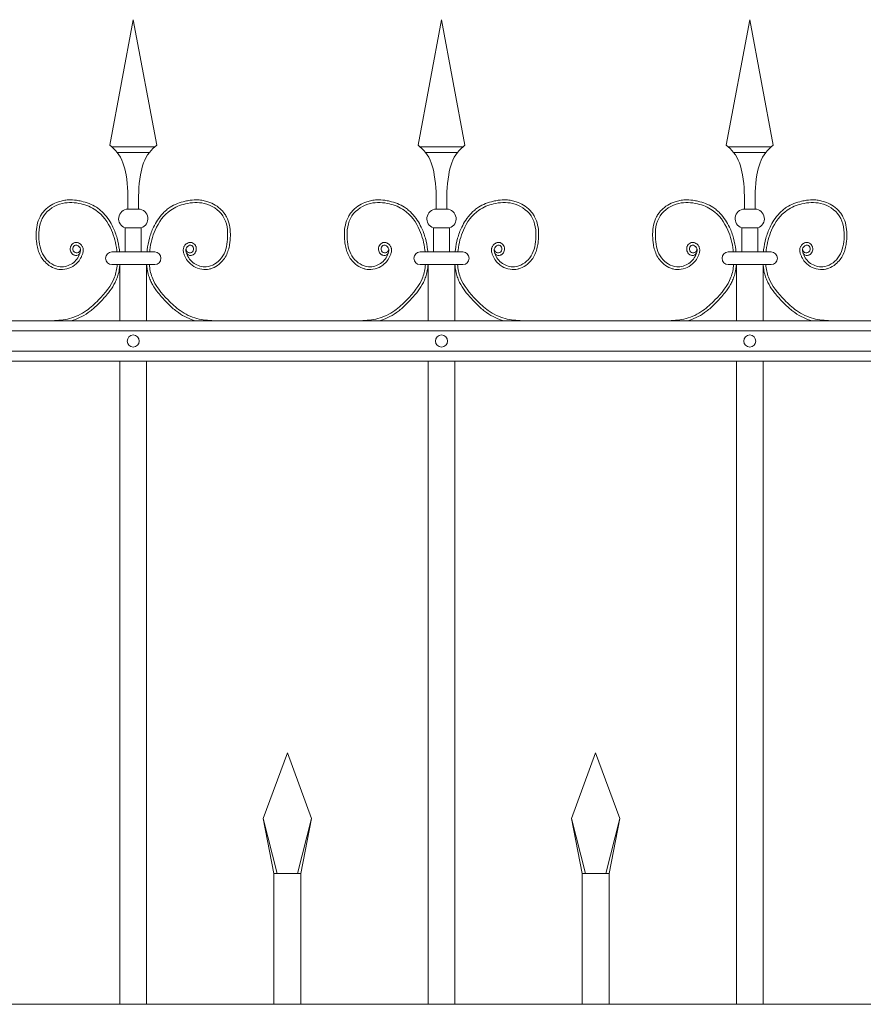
# Model space of a CAD drawing. Header units: millimetres. Extents: x 6567289036 to 6568990308, y 5976640423 to 5977332400.
# Tile 207 of 256: x 6568252145 to 6568252767, y 5976809373 to 5976810100. Entities that reach past the tile are written whole.
import ezdxf

# ---------------------------------------------------------------- set-up
doc = ezdxf.new("R2010")
doc.units = ezdxf.units.MM
doc.layers.add('01_widok', color=7, linetype='Continuous', lineweight=13)

# ---------------------------------------------------------------- blocks, each defined once
blk = doc.blocks.new('A$C6D0402AF')
at = {"layer": '01_widok'}
for p, q in [((0.72249, 1.4602), (0.74, 1.55381)), ((0.75751, 1.4602), (0.74, 1.55381)), ((0.95249, 1.4602), (0.97, 1.55381)), ((0.98751, 1.4602), (0.97, 1.55381)), ((1.18249, 1.4602), (1.2, 1.55381)), ((1.21751, 1.4602), (1.2, 1.55381)), ((0.74, 1.45881), (0.724, 1.45881)), ((0.74, 1.45881), (0.756, 1.45881)), ((0.97, 1.45881), (0.954, 1.45881)), ((0.97, 1.45881), (0.986, 1.45881)), ((1.2, 1.45881), (1.184, 1.45881)), ((1.2, 1.45881), (1.216, 1.45881)), ((0.74, 1.45481), (0.728, 1.45481)), ((0.74, 1.45481), (0.752, 1.45481)), ((0.97, 1.45481), (0.958, 1.45481)), ((0.97, 1.45481), (0.982, 1.45481)), ((1.2, 1.45481), (1.188, 1.45481)), ((1.2, 1.45481), (1.212, 1.45481)), ((0.74, 1.41247), (0.73601, 1.41247)), ((0.74, 1.41247), (0.74399, 1.41247)), ((0.97, 1.41247), (0.96601, 1.41247)), ((0.97, 1.41247), (0.97399, 1.41247)), ((1.2, 1.41247), (1.19601, 1.41247)), ((1.2, 1.41247), (1.20399, 1.41247)), ((0.73401, 1.39847), (0.74, 1.39847)), ((0.73401, 1.39847), (0.73401, 1.38047)), ((0.74599, 1.39847), (0.74, 1.39847)), ((0.74599, 1.39847), (0.74599, 1.38047)), ((0.96401, 1.39847), (0.97, 1.39847)), ((0.96401, 1.39847), (0.96401, 1.38047)), ((0.97599, 1.39847), (0.97, 1.39847)), ((0.97599, 1.39847), (0.97599, 1.38047)), ((1.19401, 1.39847), (1.2, 1.39847)), ((1.19401, 1.39847), (1.19401, 1.38047)), ((1.20599, 1.39847), (1.2, 1.39847)), ((1.20599, 1.39847), (1.20599, 1.38047)), ((0.74, 1.38047), (0.724, 1.38047)), ((0.74, 1.38047), (0.756, 1.38047)), ((0.97, 1.38047), (0.954, 1.38047)), ((0.97, 1.38047), (0.986, 1.38047)), ((1.2, 1.38047), (1.184, 1.38047)), ((1.2, 1.38047), (1.216, 1.38047)), ((0.73, 1.371), (0.724, 1.371)), ((0.73, 1.371), (0.73, 1.329)), ((0.73, 1.371), (0.75, 1.371)), ((0.75, 1.371), (0.75, 1.329)), ((0.75, 1.371), (0.756, 1.371)), ((0.96, 1.371), (0.954, 1.371)), ((0.96, 1.371), (0.96, 1.329)), ((0.96, 1.371), (0.98, 1.371)), ((0.98, 1.371), (0.98, 1.329)), ((0.98, 1.371), (0.986, 1.371)), ((1.19, 1.371), (1.184, 1.371)), ((1.19, 1.371), (1.19, 1.329)), ((1.19, 1.371), (1.21, 1.371)), ((1.21, 1.371), (1.21, 1.329)), ((1.21, 1.371), (1.216, 1.371)), ((2.57, 1.329), (0.06, 1.329)), ((0.06, 1.3215), (2.57, 1.3215)), ((0.06, 1.3065), (2.57, 1.3065)), ((2.57, 1.299), (0.06, 1.299)), ((0.73, 1.299), (0.73, 0.819)), ((0.75, 1.299), (0.75, 0.819)), ((0.96, 1.299), (0.96, 0.819)), ((0.98, 1.299), (0.98, 0.819)), ((1.19, 1.299), (1.19, 0.819)), ((1.21, 1.299), (1.21, 0.819)), ((0.837, 0.95769), (0.855, 1.00669)), ((0.873, 0.95769), (0.855, 1.00669)), ((1.067, 0.95769), (1.085, 1.00669)), ((1.103, 0.95769), (1.085, 1.00669)), ((0.84744, 0.91669), (0.837, 0.95769)), ((0.837, 0.95769), (0.845, 0.91669)), ((0.86256, 0.91669), (0.873, 0.95769)), ((0.873, 0.95769), (0.865, 0.91669)), ((1.07744, 0.91669), (1.067, 0.95769)), ((1.067, 0.95769), (1.075, 0.91669)), ((1.09256, 0.91669), (1.103, 0.95769)), ((1.103, 0.95769), (1.095, 0.91669)), ((0.855, 0.91669), (0.845, 0.91669)), ((0.845, 0.91669), (0.845, 0.819)), ((0.855, 0.91669), (0.865, 0.91669)), ((0.865, 0.91669), (0.865, 0.819)), ((1.085, 0.91669), (1.075, 0.91669)), ((1.075, 0.91669), (1.075, 0.819)), ((1.085, 0.91669), (1.095, 0.91669)), ((1.095, 0.91669), (1.095, 0.819)), ((2.57, 0.819), (0.06, 0.819))]:
    blk.add_line(p, q, dxfattribs=at)
for centre in [(0.74, 1.314), (0.97, 1.314), (1.2, 1.314)]:
    blk.add_circle(centre, 0.0045, dxfattribs=at)
for centre, radius, start, end in [((0.73627, 1.40529), 0.00718, 92.05804, 251.68172), ((0.74373, 1.40529), 0.00718, 288.31828, 87.94196), ((0.96627, 1.40529), 0.00718, 92.05804, 251.68172), ((0.97373, 1.40529), 0.00718, 288.31828, 87.94196), ((1.19627, 1.40529), 0.00718, 92.05804, 251.68172), ((1.20373, 1.40529), 0.00718, 288.31828, 87.94196), ((0.72411, 1.37573), 0.00473, 91.38218, 268.61782), ((0.75589, 1.37573), 0.00473, 271.38218, 88.61782), ((0.95411, 1.37573), 0.00473, 91.38218, 268.61782), ((0.98589, 1.37573), 0.00473, 271.38218, 88.61782), ((1.18411, 1.37573), 0.00473, 91.38218, 268.61782), ((1.21589, 1.37573), 0.00473, 271.38218, 88.61782)]:
    blk.add_arc(centre, radius, start, end, dxfattribs=at)
for points in [[(0.72249, 1.4602), (0.728, 1.45481), (0.73464, 1.43812), (0.73601, 1.41247)], [(0.75751, 1.4602), (0.752, 1.45481), (0.74536, 1.43812), (0.74399, 1.41247)], [(0.95249, 1.4602), (0.958, 1.45481), (0.96464, 1.43812), (0.96601, 1.41247)], [(0.98751, 1.4602), (0.982, 1.45481), (0.97536, 1.43812), (0.97399, 1.41247)], [(1.18249, 1.4602), (1.188, 1.45481), (1.19464, 1.43812), (1.19601, 1.41247)], [(1.21751, 1.4602), (1.212, 1.45481), (1.20536, 1.43812), (1.20399, 1.41247)]]:
    blk.add_spline(points, degree=3, dxfattribs=at)
for points, knots in [([(0.70014, 1.37922), (0.69904, 1.37757), (0.69661, 1.37789), (0.69604, 1.37807), (0.69582, 1.37815), (0.6954, 1.37836), (0.6952, 1.37847), (0.69454, 1.37894), (0.69415, 1.37936), (0.69354, 1.38027), (0.69331, 1.38076), (0.69301, 1.3818), (0.69294, 1.38234), (0.69296, 1.38319), (0.693, 1.3835), (0.69312, 1.38409), (0.69321, 1.38437), (0.69352, 1.38516), (0.6938, 1.38563), (0.69451, 1.38648), (0.69493, 1.38686), (0.69571, 1.38729), (0.69599, 1.38741), (0.6965, 1.38756), (0.69673, 1.3876), (0.69717, 1.38764), (0.69739, 1.38765), (0.69816, 1.3876), (0.69868, 1.38745), (0.69962, 1.38704), (0.70004, 1.38678), (0.7008, 1.38617), (0.70115, 1.38583), (0.70165, 1.3852), (0.70183, 1.38493), (0.70214, 1.38437), (0.70227, 1.38409), (0.70247, 1.38353), (0.70255, 1.38324), (0.70271, 1.38238), (0.70272, 1.3818), (0.70263, 1.38073), (0.70253, 1.38022), (0.70232, 1.37942), (0.70222, 1.37911), (0.70199, 1.37846), (0.70186, 1.37811), (0.70158, 1.37743), (0.70142, 1.37709), (0.70094, 1.3761), (0.70057, 1.37546), (0.69937, 1.37364), (0.69842, 1.37254), (0.69577, 1.37019), (0.69394, 1.36909), (0.68996, 1.36762), (0.68782, 1.36725), (0.68488, 1.36741), (0.68409, 1.36752), (0.68255, 1.36786), (0.6818, 1.36809), (0.6792, 1.36908), (0.67747, 1.37012), (0.6747, 1.37238), (0.67359, 1.37352), (0.67169, 1.376), (0.67091, 1.37732), (0.66963, 1.38006), (0.66914, 1.38148), (0.66838, 1.38434), (0.66812, 1.38578), (0.66779, 1.38832), (0.66769, 1.38942), (0.66756, 1.39164), (0.66753, 1.39275), (0.66758, 1.3961), (0.6678, 1.39834), (0.66873, 1.4027), (0.66944, 1.40482), (0.67096, 1.40768), (0.67149, 1.40853), (0.67268, 1.41014), (0.67334, 1.41091), (0.67545, 1.41306), (0.67705, 1.41432), (0.6805, 1.41644), (0.68235, 1.4173), (0.68547, 1.41835), (0.6867, 1.41867), (0.68918, 1.41913), (0.69042, 1.41926), (0.69366, 1.41941), (0.69566, 1.4193), (0.69885, 1.41887), (0.70007, 1.41864), (0.70324, 1.41791), (0.70518, 1.41733), (0.70896, 1.41583), (0.71079, 1.41491), (0.71346, 1.41318), (0.71438, 1.41251), (0.71612, 1.41106), (0.71695, 1.41028), (0.71931, 1.40783), (0.72071, 1.40604), (0.72304, 1.40249), (0.72401, 1.40075), (0.72616, 1.39627), (0.72717, 1.3935), (0.72874, 1.38785), (0.72928, 1.38498), (0.72971, 1.38152), (0.72977, 1.381), (0.72983, 1.38047)], [4.6165, 4.6165, 4.6165, 4.6165, 5.188367, 5.188367, 5.549428, 5.549428, 5.910489, 5.910489, 6.837983, 6.837983, 7.765478, 7.765478, 8.692972, 8.692972, 9.190028, 9.190028, 9.687083, 9.687083, 10.618534, 10.618534, 11.549985, 11.549985, 12.010547, 12.010547, 12.33998, 12.33998, 12.669414, 12.669414, 13.561099, 13.561099, 14.452783, 14.452783, 15.344467, 15.344467, 15.940368, 15.940368, 16.492607, 16.492607, 17.044846, 17.044846, 18.200205, 18.200205, 19.355563, 19.355563, 20.151118, 20.151118, 21.100453, 21.100453, 22.049789, 22.049789, 23.94846, 23.94846, 27.745803, 27.745803, 33.221248, 33.221248, 38.696693, 38.696693, 40.725069, 40.725069, 42.753445, 42.753445, 47.908007, 47.908007, 52.041948, 52.041948, 56.17589, 56.17589, 60.309831, 60.309831, 64.342201, 64.342201, 67.40836, 67.40836, 70.47452, 70.47452, 76.606839, 76.606839, 82.739158, 82.739158, 85.455708, 85.455708, 88.172258, 88.172258, 93.605357, 93.605357, 99.038456, 99.038456, 102.482403, 102.482403, 105.92635, 105.92635, 111.504268, 111.504268, 114.996104, 114.996104, 120.708661, 120.708661, 126.421218, 126.421218, 129.587167, 129.587167, 132.753115, 132.753115, 139.085012, 139.085012, 144.64085, 144.64085, 153.114925, 153.114925, 161.589001, 161.589001, 163.11027, 163.11027, 163.11027, 163.11027]), ([(0.77986, 1.37922), (0.78096, 1.37757), (0.78339, 1.37789), (0.78396, 1.37807), (0.78418, 1.37815), (0.7846, 1.37836), (0.7848, 1.37847), (0.78546, 1.37894), (0.78585, 1.37936), (0.78646, 1.38027), (0.78669, 1.38076), (0.78699, 1.3818), (0.78706, 1.38234), (0.78704, 1.38319), (0.787, 1.3835), (0.78688, 1.38409), (0.78679, 1.38437), (0.78648, 1.38516), (0.7862, 1.38563), (0.78549, 1.38648), (0.78507, 1.38686), (0.78429, 1.38729), (0.78401, 1.38741), (0.7835, 1.38756), (0.78327, 1.3876), (0.78283, 1.38764), (0.78261, 1.38765), (0.78184, 1.3876), (0.78132, 1.38745), (0.78038, 1.38704), (0.77996, 1.38678), (0.7792, 1.38617), (0.77885, 1.38583), (0.77835, 1.3852), (0.77817, 1.38493), (0.77786, 1.38437), (0.77773, 1.38409), (0.77753, 1.38353), (0.77745, 1.38324), (0.77729, 1.38238), (0.77728, 1.3818), (0.77737, 1.38073), (0.77747, 1.38022), (0.77768, 1.37942), (0.77778, 1.37911), (0.77801, 1.37846), (0.77814, 1.37811), (0.77842, 1.37743), (0.77858, 1.37709), (0.77906, 1.3761), (0.77943, 1.37546), (0.78063, 1.37364), (0.78158, 1.37254), (0.78423, 1.37019), (0.78606, 1.36909), (0.79004, 1.36762), (0.79218, 1.36725), (0.79512, 1.36741), (0.79591, 1.36752), (0.79745, 1.36786), (0.7982, 1.36809), (0.8008, 1.36908), (0.80253, 1.37012), (0.8053, 1.37238), (0.80641, 1.37352), (0.80831, 1.376), (0.80909, 1.37732), (0.81037, 1.38006), (0.81086, 1.38148), (0.81162, 1.38434), (0.81188, 1.38578), (0.81221, 1.38832), (0.81231, 1.38942), (0.81244, 1.39164), (0.81247, 1.39275), (0.81242, 1.3961), (0.8122, 1.39834), (0.81127, 1.4027), (0.81056, 1.40482), (0.80904, 1.40768), (0.80851, 1.40853), (0.80732, 1.41014), (0.80666, 1.41091), (0.80455, 1.41306), (0.80295, 1.41432), (0.7995, 1.41644), (0.79765, 1.4173), (0.79453, 1.41835), (0.7933, 1.41867), (0.79082, 1.41913), (0.78958, 1.41926), (0.78634, 1.41941), (0.78434, 1.4193), (0.78115, 1.41887), (0.77993, 1.41864), (0.77676, 1.41791), (0.77482, 1.41733), (0.77104, 1.41583), (0.76921, 1.41491), (0.76654, 1.41318), (0.76562, 1.41251), (0.76388, 1.41106), (0.76305, 1.41028), (0.76069, 1.40783), (0.75929, 1.40604), (0.75696, 1.40249), (0.75599, 1.40075), (0.75384, 1.39627), (0.75283, 1.3935), (0.75126, 1.38785), (0.75072, 1.38498), (0.75029, 1.38152), (0.75023, 1.381), (0.75017, 1.38047)], [4.6165, 4.6165, 4.6165, 4.6165, 5.188367, 5.188367, 5.549428, 5.549428, 5.910489, 5.910489, 6.837983, 6.837983, 7.765478, 7.765478, 8.692972, 8.692972, 9.190028, 9.190028, 9.687083, 9.687083, 10.618534, 10.618534, 11.549985, 11.549985, 12.010547, 12.010547, 12.33998, 12.33998, 12.669414, 12.669414, 13.561099, 13.561099, 14.452783, 14.452783, 15.344467, 15.344467, 15.940368, 15.940368, 16.492607, 16.492607, 17.044846, 17.044846, 18.200205, 18.200205, 19.355563, 19.355563, 20.151118, 20.151118, 21.100453, 21.100453, 22.049789, 22.049789, 23.94846, 23.94846, 27.745803, 27.745803, 33.221248, 33.221248, 38.696693, 38.696693, 40.725069, 40.725069, 42.753445, 42.753445, 47.908007, 47.908007, 52.041948, 52.041948, 56.17589, 56.17589, 60.309831, 60.309831, 64.342201, 64.342201, 67.40836, 67.40836, 70.47452, 70.47452, 76.606839, 76.606839, 82.739158, 82.739158, 85.455708, 85.455708, 88.172258, 88.172258, 93.605357, 93.605357, 99.038456, 99.038456, 102.482403, 102.482403, 105.92635, 105.92635, 111.504268, 111.504268, 114.996104, 114.996104, 120.708661, 120.708661, 126.421218, 126.421218, 129.587167, 129.587167, 132.753115, 132.753115, 139.085012, 139.085012, 144.64085, 144.64085, 153.114925, 153.114925, 161.589001, 161.589001, 163.11027, 163.11027, 163.11027, 163.11027]), ([(0.93014, 1.37922), (0.92904, 1.37757), (0.92661, 1.37789), (0.92604, 1.37807), (0.92582, 1.37815), (0.9254, 1.37836), (0.9252, 1.37847), (0.92454, 1.37894), (0.92415, 1.37936), (0.92354, 1.38027), (0.92331, 1.38076), (0.92301, 1.3818), (0.92294, 1.38234), (0.92296, 1.38319), (0.923, 1.3835), (0.92312, 1.38409), (0.92321, 1.38437), (0.92352, 1.38516), (0.9238, 1.38563), (0.92451, 1.38648), (0.92493, 1.38686), (0.92571, 1.38729), (0.92599, 1.38741), (0.9265, 1.38756), (0.92673, 1.3876), (0.92717, 1.38764), (0.92739, 1.38765), (0.92816, 1.3876), (0.92868, 1.38745), (0.92962, 1.38704), (0.93004, 1.38678), (0.9308, 1.38617), (0.93115, 1.38583), (0.93165, 1.3852), (0.93183, 1.38493), (0.93214, 1.38437), (0.93227, 1.38409), (0.93247, 1.38353), (0.93255, 1.38324), (0.93271, 1.38238), (0.93272, 1.3818), (0.93263, 1.38073), (0.93253, 1.38022), (0.93232, 1.37942), (0.93222, 1.37911), (0.93199, 1.37846), (0.93186, 1.37811), (0.93158, 1.37743), (0.93142, 1.37709), (0.93094, 1.3761), (0.93057, 1.37546), (0.92937, 1.37364), (0.92842, 1.37254), (0.92577, 1.37019), (0.92394, 1.36909), (0.91996, 1.36762), (0.91782, 1.36725), (0.91488, 1.36741), (0.91409, 1.36752), (0.91255, 1.36786), (0.9118, 1.36809), (0.9092, 1.36908), (0.90747, 1.37012), (0.9047, 1.37238), (0.90359, 1.37352), (0.90169, 1.376), (0.90091, 1.37732), (0.89963, 1.38006), (0.89914, 1.38148), (0.89838, 1.38434), (0.89812, 1.38578), (0.89779, 1.38832), (0.89769, 1.38942), (0.89756, 1.39164), (0.89753, 1.39275), (0.89758, 1.3961), (0.8978, 1.39834), (0.89873, 1.4027), (0.89944, 1.40482), (0.90096, 1.40768), (0.90149, 1.40853), (0.90268, 1.41014), (0.90334, 1.41091), (0.90545, 1.41306), (0.90705, 1.41432), (0.9105, 1.41644), (0.91235, 1.4173), (0.91547, 1.41835), (0.9167, 1.41867), (0.91918, 1.41913), (0.92042, 1.41926), (0.92366, 1.41941), (0.92566, 1.4193), (0.92885, 1.41887), (0.93007, 1.41864), (0.93324, 1.41791), (0.93518, 1.41733), (0.93896, 1.41583), (0.94079, 1.41491), (0.94346, 1.41318), (0.94438, 1.41251), (0.94612, 1.41106), (0.94695, 1.41028), (0.94931, 1.40783), (0.95071, 1.40604), (0.95304, 1.40249), (0.95401, 1.40075), (0.95616, 1.39627), (0.95717, 1.3935), (0.95874, 1.38785), (0.95928, 1.38498), (0.95971, 1.38152), (0.95977, 1.381), (0.95983, 1.38047)], [4.6165, 4.6165, 4.6165, 4.6165, 5.188367, 5.188367, 5.549428, 5.549428, 5.910489, 5.910489, 6.837983, 6.837983, 7.765478, 7.765478, 8.692972, 8.692972, 9.190028, 9.190028, 9.687083, 9.687083, 10.618534, 10.618534, 11.549985, 11.549985, 12.010547, 12.010547, 12.33998, 12.33998, 12.669414, 12.669414, 13.561099, 13.561099, 14.452783, 14.452783, 15.344467, 15.344467, 15.940368, 15.940368, 16.492607, 16.492607, 17.044846, 17.044846, 18.200205, 18.200205, 19.355563, 19.355563, 20.151118, 20.151118, 21.100453, 21.100453, 22.049789, 22.049789, 23.94846, 23.94846, 27.745803, 27.745803, 33.221248, 33.221248, 38.696693, 38.696693, 40.725069, 40.725069, 42.753445, 42.753445, 47.908007, 47.908007, 52.041948, 52.041948, 56.17589, 56.17589, 60.309831, 60.309831, 64.342201, 64.342201, 67.40836, 67.40836, 70.47452, 70.47452, 76.606839, 76.606839, 82.739158, 82.739158, 85.455708, 85.455708, 88.172258, 88.172258, 93.605357, 93.605357, 99.038456, 99.038456, 102.482403, 102.482403, 105.92635, 105.92635, 111.504268, 111.504268, 114.996104, 114.996104, 120.708661, 120.708661, 126.421218, 126.421218, 129.587167, 129.587167, 132.753115, 132.753115, 139.085012, 139.085012, 144.64085, 144.64085, 153.114925, 153.114925, 161.589001, 161.589001, 163.11027, 163.11027, 163.11027, 163.11027]), ([(1.00986, 1.37922), (1.01096, 1.37757), (1.01339, 1.37789), (1.01396, 1.37807), (1.01418, 1.37815), (1.0146, 1.37836), (1.0148, 1.37847), (1.01546, 1.37894), (1.01585, 1.37936), (1.01646, 1.38027), (1.01669, 1.38076), (1.01699, 1.3818), (1.01706, 1.38234), (1.01704, 1.38319), (1.017, 1.3835), (1.01688, 1.38409), (1.01679, 1.38437), (1.01648, 1.38516), (1.0162, 1.38563), (1.01549, 1.38648), (1.01507, 1.38686), (1.01429, 1.38729), (1.01401, 1.38741), (1.0135, 1.38756), (1.01327, 1.3876), (1.01283, 1.38764), (1.01261, 1.38765), (1.01184, 1.3876), (1.01132, 1.38745), (1.01038, 1.38704), (1.00996, 1.38678), (1.0092, 1.38617), (1.00885, 1.38583), (1.00835, 1.3852), (1.00817, 1.38493), (1.00786, 1.38437), (1.00773, 1.38409), (1.00753, 1.38353), (1.00745, 1.38324), (1.00729, 1.38238), (1.00728, 1.3818), (1.00737, 1.38073), (1.00747, 1.38022), (1.00768, 1.37942), (1.00778, 1.37911), (1.00801, 1.37846), (1.00814, 1.37811), (1.00842, 1.37743), (1.00858, 1.37709), (1.00906, 1.3761), (1.00943, 1.37546), (1.01063, 1.37364), (1.01158, 1.37254), (1.01423, 1.37019), (1.01606, 1.36909), (1.02004, 1.36762), (1.02218, 1.36725), (1.02512, 1.36741), (1.02591, 1.36752), (1.02745, 1.36786), (1.0282, 1.36809), (1.0308, 1.36908), (1.03253, 1.37012), (1.0353, 1.37238), (1.03641, 1.37352), (1.03831, 1.376), (1.03909, 1.37732), (1.04037, 1.38006), (1.04086, 1.38148), (1.04162, 1.38434), (1.04188, 1.38578), (1.04221, 1.38832), (1.04231, 1.38942), (1.04244, 1.39164), (1.04247, 1.39275), (1.04242, 1.3961), (1.0422, 1.39834), (1.04127, 1.4027), (1.04056, 1.40482), (1.03904, 1.40768), (1.03851, 1.40853), (1.03732, 1.41014), (1.03666, 1.41091), (1.03455, 1.41306), (1.03295, 1.41432), (1.0295, 1.41644), (1.02765, 1.4173), (1.02453, 1.41835), (1.0233, 1.41867), (1.02082, 1.41913), (1.01958, 1.41926), (1.01634, 1.41941), (1.01434, 1.4193), (1.01115, 1.41887), (1.00993, 1.41864), (1.00676, 1.41791), (1.00482, 1.41733), (1.00104, 1.41583), (0.99921, 1.41491), (0.99654, 1.41318), (0.99562, 1.41251), (0.99388, 1.41106), (0.99305, 1.41028), (0.99069, 1.40783), (0.98929, 1.40604), (0.98696, 1.40249), (0.98599, 1.40075), (0.98384, 1.39627), (0.98283, 1.3935), (0.98126, 1.38785), (0.98072, 1.38498), (0.98029, 1.38152), (0.98023, 1.381), (0.98017, 1.38047)], [4.6165, 4.6165, 4.6165, 4.6165, 5.188367, 5.188367, 5.549428, 5.549428, 5.910489, 5.910489, 6.837983, 6.837983, 7.765478, 7.765478, 8.692972, 8.692972, 9.190028, 9.190028, 9.687083, 9.687083, 10.618534, 10.618534, 11.549985, 11.549985, 12.010547, 12.010547, 12.33998, 12.33998, 12.669414, 12.669414, 13.561099, 13.561099, 14.452783, 14.452783, 15.344467, 15.344467, 15.940368, 15.940368, 16.492607, 16.492607, 17.044846, 17.044846, 18.200205, 18.200205, 19.355563, 19.355563, 20.151118, 20.151118, 21.100453, 21.100453, 22.049789, 22.049789, 23.94846, 23.94846, 27.745803, 27.745803, 33.221248, 33.221248, 38.696693, 38.696693, 40.725069, 40.725069, 42.753445, 42.753445, 47.908007, 47.908007, 52.041948, 52.041948, 56.17589, 56.17589, 60.309831, 60.309831, 64.342201, 64.342201, 67.40836, 67.40836, 70.47452, 70.47452, 76.606839, 76.606839, 82.739158, 82.739158, 85.455708, 85.455708, 88.172258, 88.172258, 93.605357, 93.605357, 99.038456, 99.038456, 102.482403, 102.482403, 105.92635, 105.92635, 111.504268, 111.504268, 114.996104, 114.996104, 120.708661, 120.708661, 126.421218, 126.421218, 129.587167, 129.587167, 132.753115, 132.753115, 139.085012, 139.085012, 144.64085, 144.64085, 153.114925, 153.114925, 161.589001, 161.589001, 163.11027, 163.11027, 163.11027, 163.11027]), ([(1.16014, 1.37922), (1.15904, 1.37757), (1.15661, 1.37789), (1.15604, 1.37807), (1.15582, 1.37815), (1.1554, 1.37836), (1.1552, 1.37847), (1.15454, 1.37894), (1.15415, 1.37936), (1.15354, 1.38027), (1.15331, 1.38076), (1.15301, 1.3818), (1.15294, 1.38234), (1.15296, 1.38319), (1.153, 1.3835), (1.15312, 1.38409), (1.15321, 1.38437), (1.15352, 1.38516), (1.1538, 1.38563), (1.15451, 1.38648), (1.15493, 1.38686), (1.15571, 1.38729), (1.15599, 1.38741), (1.1565, 1.38756), (1.15673, 1.3876), (1.15717, 1.38764), (1.15739, 1.38765), (1.15816, 1.3876), (1.15868, 1.38745), (1.15962, 1.38704), (1.16004, 1.38678), (1.1608, 1.38617), (1.16115, 1.38583), (1.16165, 1.3852), (1.16183, 1.38493), (1.16214, 1.38437), (1.16227, 1.38409), (1.16247, 1.38353), (1.16255, 1.38324), (1.16271, 1.38238), (1.16272, 1.3818), (1.16263, 1.38073), (1.16253, 1.38022), (1.16232, 1.37942), (1.16222, 1.37911), (1.16199, 1.37846), (1.16186, 1.37811), (1.16158, 1.37743), (1.16142, 1.37709), (1.16094, 1.3761), (1.16057, 1.37546), (1.15937, 1.37364), (1.15842, 1.37254), (1.15577, 1.37019), (1.15394, 1.36909), (1.14996, 1.36762), (1.14782, 1.36725), (1.14488, 1.36741), (1.14409, 1.36752), (1.14255, 1.36786), (1.1418, 1.36809), (1.1392, 1.36908), (1.13747, 1.37012), (1.1347, 1.37238), (1.13359, 1.37352), (1.13169, 1.376), (1.13091, 1.37732), (1.12963, 1.38006), (1.12914, 1.38148), (1.12838, 1.38434), (1.12812, 1.38578), (1.12779, 1.38832), (1.12769, 1.38942), (1.12756, 1.39164), (1.12753, 1.39275), (1.12758, 1.3961), (1.1278, 1.39834), (1.12873, 1.4027), (1.12944, 1.40482), (1.13096, 1.40768), (1.13149, 1.40853), (1.13268, 1.41014), (1.13334, 1.41091), (1.13545, 1.41306), (1.13705, 1.41432), (1.1405, 1.41644), (1.14235, 1.4173), (1.14547, 1.41835), (1.1467, 1.41867), (1.14918, 1.41913), (1.15042, 1.41926), (1.15366, 1.41941), (1.15566, 1.4193), (1.15885, 1.41887), (1.16007, 1.41864), (1.16324, 1.41791), (1.16518, 1.41733), (1.16896, 1.41583), (1.17079, 1.41491), (1.17346, 1.41318), (1.17438, 1.41251), (1.17612, 1.41106), (1.17695, 1.41028), (1.17931, 1.40783), (1.18071, 1.40604), (1.18304, 1.40249), (1.18401, 1.40075), (1.18616, 1.39627), (1.18717, 1.3935), (1.18874, 1.38785), (1.18928, 1.38498), (1.18971, 1.38152), (1.18977, 1.381), (1.18983, 1.38047)], [4.6165, 4.6165, 4.6165, 4.6165, 5.188367, 5.188367, 5.549428, 5.549428, 5.910489, 5.910489, 6.837983, 6.837983, 7.765478, 7.765478, 8.692972, 8.692972, 9.190028, 9.190028, 9.687083, 9.687083, 10.618534, 10.618534, 11.549985, 11.549985, 12.010547, 12.010547, 12.33998, 12.33998, 12.669414, 12.669414, 13.561099, 13.561099, 14.452783, 14.452783, 15.344467, 15.344467, 15.940368, 15.940368, 16.492607, 16.492607, 17.044846, 17.044846, 18.200205, 18.200205, 19.355563, 19.355563, 20.151118, 20.151118, 21.100453, 21.100453, 22.049789, 22.049789, 23.94846, 23.94846, 27.745803, 27.745803, 33.221248, 33.221248, 38.696693, 38.696693, 40.725069, 40.725069, 42.753445, 42.753445, 47.908007, 47.908007, 52.041948, 52.041948, 56.17589, 56.17589, 60.309831, 60.309831, 64.342201, 64.342201, 67.40836, 67.40836, 70.47452, 70.47452, 76.606839, 76.606839, 82.739158, 82.739158, 85.455708, 85.455708, 88.172258, 88.172258, 93.605357, 93.605357, 99.038456, 99.038456, 102.482403, 102.482403, 105.92635, 105.92635, 111.504268, 111.504268, 114.996104, 114.996104, 120.708661, 120.708661, 126.421218, 126.421218, 129.587167, 129.587167, 132.753115, 132.753115, 139.085012, 139.085012, 144.64085, 144.64085, 153.114925, 153.114925, 161.589001, 161.589001, 163.11027, 163.11027, 163.11027, 163.11027]), ([(1.23986, 1.37922), (1.24096, 1.37757), (1.24339, 1.37789), (1.24396, 1.37807), (1.24418, 1.37815), (1.2446, 1.37836), (1.2448, 1.37847), (1.24546, 1.37894), (1.24585, 1.37936), (1.24646, 1.38027), (1.24669, 1.38076), (1.24699, 1.3818), (1.24706, 1.38234), (1.24704, 1.38319), (1.247, 1.3835), (1.24688, 1.38409), (1.24679, 1.38437), (1.24648, 1.38516), (1.2462, 1.38563), (1.24549, 1.38648), (1.24507, 1.38686), (1.24429, 1.38729), (1.24401, 1.38741), (1.2435, 1.38756), (1.24327, 1.3876), (1.24283, 1.38764), (1.24261, 1.38765), (1.24184, 1.3876), (1.24132, 1.38745), (1.24038, 1.38704), (1.23996, 1.38678), (1.2392, 1.38617), (1.23885, 1.38583), (1.23835, 1.3852), (1.23817, 1.38493), (1.23786, 1.38437), (1.23773, 1.38409), (1.23753, 1.38353), (1.23745, 1.38324), (1.23729, 1.38238), (1.23728, 1.3818), (1.23737, 1.38073), (1.23747, 1.38022), (1.23768, 1.37942), (1.23778, 1.37911), (1.23801, 1.37846), (1.23814, 1.37811), (1.23842, 1.37743), (1.23858, 1.37709), (1.23906, 1.3761), (1.23943, 1.37546), (1.24063, 1.37364), (1.24158, 1.37254), (1.24423, 1.37019), (1.24606, 1.36909), (1.25004, 1.36762), (1.25218, 1.36725), (1.25512, 1.36741), (1.25591, 1.36752), (1.25745, 1.36786), (1.2582, 1.36809), (1.2608, 1.36908), (1.26253, 1.37012), (1.2653, 1.37238), (1.26641, 1.37352), (1.26831, 1.376), (1.26909, 1.37732), (1.27037, 1.38006), (1.27086, 1.38148), (1.27162, 1.38434), (1.27188, 1.38578), (1.27221, 1.38832), (1.27231, 1.38942), (1.27244, 1.39164), (1.27247, 1.39275), (1.27242, 1.3961), (1.2722, 1.39834), (1.27127, 1.4027), (1.27056, 1.40482), (1.26904, 1.40768), (1.26851, 1.40853), (1.26732, 1.41014), (1.26666, 1.41091), (1.26455, 1.41306), (1.26295, 1.41432), (1.2595, 1.41644), (1.25765, 1.4173), (1.25453, 1.41835), (1.2533, 1.41867), (1.25082, 1.41913), (1.24958, 1.41926), (1.24634, 1.41941), (1.24434, 1.4193), (1.24115, 1.41887), (1.23993, 1.41864), (1.23676, 1.41791), (1.23482, 1.41733), (1.23104, 1.41583), (1.22921, 1.41491), (1.22654, 1.41318), (1.22562, 1.41251), (1.22388, 1.41106), (1.22305, 1.41028), (1.22069, 1.40783), (1.21929, 1.40604), (1.21696, 1.40249), (1.21599, 1.40075), (1.21384, 1.39627), (1.21283, 1.3935), (1.21126, 1.38785), (1.21072, 1.38498), (1.21029, 1.38152), (1.21023, 1.381), (1.21017, 1.38047)], [4.6165, 4.6165, 4.6165, 4.6165, 5.188367, 5.188367, 5.549428, 5.549428, 5.910489, 5.910489, 6.837983, 6.837983, 7.765478, 7.765478, 8.692972, 8.692972, 9.190028, 9.190028, 9.687083, 9.687083, 10.618534, 10.618534, 11.549985, 11.549985, 12.010547, 12.010547, 12.33998, 12.33998, 12.669414, 12.669414, 13.561099, 13.561099, 14.452783, 14.452783, 15.344467, 15.344467, 15.940368, 15.940368, 16.492607, 16.492607, 17.044846, 17.044846, 18.200205, 18.200205, 19.355563, 19.355563, 20.151118, 20.151118, 21.100453, 21.100453, 22.049789, 22.049789, 23.94846, 23.94846, 27.745803, 27.745803, 33.221248, 33.221248, 38.696693, 38.696693, 40.725069, 40.725069, 42.753445, 42.753445, 47.908007, 47.908007, 52.041948, 52.041948, 56.17589, 56.17589, 60.309831, 60.309831, 64.342201, 64.342201, 67.40836, 67.40836, 70.47452, 70.47452, 76.606839, 76.606839, 82.739158, 82.739158, 85.455708, 85.455708, 88.172258, 88.172258, 93.605357, 93.605357, 99.038456, 99.038456, 102.482403, 102.482403, 105.92635, 105.92635, 111.504268, 111.504268, 114.996104, 114.996104, 120.708661, 120.708661, 126.421218, 126.421218, 129.587167, 129.587167, 132.753115, 132.753115, 139.085012, 139.085012, 144.64085, 144.64085, 153.114925, 153.114925, 161.589001, 161.589001, 163.11027, 163.11027, 163.11027, 163.11027]), ([(0.70062, 1.38267), (0.70043, 1.38189), (0.69997, 1.38002), (0.69599, 1.37927), (0.69423, 1.38316), (0.69704, 1.38672), (0.70127, 1.38362), (0.69999, 1.37746), (0.6952, 1.37115), (0.68414, 1.36773), (0.67219, 1.37557), (0.66865, 1.39087), (0.67058, 1.40849), (0.68603, 1.41817), (0.70055, 1.41716), (0.7148, 1.41161), (0.72426, 1.39811), (0.72712, 1.38659), (0.72777, 1.38093), (0.72782, 1.38047)], [0, 0, 0, 0, 2.276171, 5.482858, 9.081143, 12.123133, 16.088096, 20.24215, 29.50989, 38.967775, 52.064989, 66.796785, 84.531155, 101.296087, 115.254866, 127.16367, 146.089907, 161.545397, 162.912572, 162.912572, 162.912572, 162.912572]), ([(0.77938, 1.38267), (0.77957, 1.38189), (0.78003, 1.38002), (0.78401, 1.37927), (0.78577, 1.38316), (0.78296, 1.38672), (0.77873, 1.38362), (0.78001, 1.37746), (0.7848, 1.37115), (0.79586, 1.36773), (0.80781, 1.37557), (0.81135, 1.39087), (0.80942, 1.40849), (0.79397, 1.41817), (0.77945, 1.41716), (0.7652, 1.41161), (0.75574, 1.39811), (0.75288, 1.38659), (0.75223, 1.38093), (0.75218, 1.38047)], [0, 0, 0, 0, 2.276171, 5.482858, 9.081143, 12.123133, 16.088096, 20.24215, 29.50989, 38.967775, 52.064989, 66.796785, 84.531155, 101.296087, 115.254866, 127.16367, 146.089907, 161.545397, 162.912572, 162.912572, 162.912572, 162.912572]), ([(0.93062, 1.38267), (0.93043, 1.38189), (0.92997, 1.38002), (0.92599, 1.37927), (0.92423, 1.38316), (0.92704, 1.38672), (0.93127, 1.38362), (0.92999, 1.37746), (0.9252, 1.37115), (0.91414, 1.36773), (0.90219, 1.37557), (0.89865, 1.39087), (0.90058, 1.40849), (0.91603, 1.41817), (0.93055, 1.41716), (0.9448, 1.41161), (0.95426, 1.39811), (0.95712, 1.38659), (0.95777, 1.38093), (0.95782, 1.38047)], [0, 0, 0, 0, 2.276171, 5.482858, 9.081143, 12.123133, 16.088096, 20.24215, 29.50989, 38.967775, 52.064989, 66.796785, 84.531155, 101.296087, 115.254866, 127.16367, 146.089907, 161.545397, 162.912572, 162.912572, 162.912572, 162.912572]), ([(1.00938, 1.38267), (1.00957, 1.38189), (1.01003, 1.38002), (1.01401, 1.37927), (1.01577, 1.38316), (1.01296, 1.38672), (1.00873, 1.38362), (1.01001, 1.37746), (1.0148, 1.37115), (1.02586, 1.36773), (1.03781, 1.37557), (1.04135, 1.39087), (1.03942, 1.40849), (1.02397, 1.41817), (1.00945, 1.41716), (0.9952, 1.41161), (0.98574, 1.39811), (0.98288, 1.38659), (0.98223, 1.38093), (0.98218, 1.38047)], [0, 0, 0, 0, 2.276171, 5.482858, 9.081143, 12.123133, 16.088096, 20.24215, 29.50989, 38.967775, 52.064989, 66.796785, 84.531155, 101.296087, 115.254866, 127.16367, 146.089907, 161.545397, 162.912572, 162.912572, 162.912572, 162.912572]), ([(1.16062, 1.38267), (1.16043, 1.38189), (1.15997, 1.38002), (1.15599, 1.37927), (1.15423, 1.38316), (1.15704, 1.38672), (1.16127, 1.38362), (1.15999, 1.37746), (1.1552, 1.37115), (1.14414, 1.36773), (1.13219, 1.37557), (1.12865, 1.39087), (1.13058, 1.40849), (1.14603, 1.41817), (1.16055, 1.41716), (1.1748, 1.41161), (1.18426, 1.39811), (1.18712, 1.38659), (1.18777, 1.38093), (1.18782, 1.38047)], [0, 0, 0, 0, 2.276171, 5.482858, 9.081143, 12.123133, 16.088096, 20.24215, 29.50989, 38.967775, 52.064989, 66.796785, 84.531155, 101.296087, 115.254866, 127.16367, 146.089907, 161.545397, 162.912572, 162.912572, 162.912572, 162.912572]), ([(1.23938, 1.38267), (1.23957, 1.38189), (1.24003, 1.38002), (1.24401, 1.37927), (1.24577, 1.38316), (1.24296, 1.38672), (1.23873, 1.38362), (1.24001, 1.37746), (1.2448, 1.37115), (1.25586, 1.36773), (1.26781, 1.37557), (1.27135, 1.39087), (1.26942, 1.40849), (1.25397, 1.41817), (1.23945, 1.41716), (1.2252, 1.41161), (1.21574, 1.39811), (1.21288, 1.38659), (1.21223, 1.38093), (1.21218, 1.38047)], [0, 0, 0, 0, 2.276171, 5.482858, 9.081143, 12.123133, 16.088096, 20.24215, 29.50989, 38.967775, 52.064989, 66.796785, 84.531155, 101.296087, 115.254866, 127.16367, 146.089907, 161.545397, 162.912572, 162.912572, 162.912572, 162.912572]), ([(0.72799, 1.371), (0.72774, 1.36776), (0.72577, 1.35775), (0.7162, 1.34652), (0.70497, 1.33583), (0.69299, 1.32998), (0.68258, 1.32929), (0.67691, 1.32906), (0.67551, 1.329)], [172.218122, 172.218122, 172.218122, 172.218122, 181.855132, 202.579273, 214.575372, 228.542226, 241.353249, 245.573586, 245.573586, 245.573586, 245.573586]), ([(0.73, 1.371), (0.72991, 1.36986), (0.72978, 1.36872), (0.72935, 1.36597), (0.72899, 1.36438), (0.72816, 1.36164), (0.72773, 1.36048), (0.72676, 1.35824), (0.7262, 1.35715), (0.7244, 1.35398), (0.72301, 1.35198), (0.7205, 1.34881), (0.71946, 1.3476), (0.71744, 1.34535), (0.71645, 1.3443), (0.7135, 1.34125), (0.71148, 1.33925), (0.70834, 1.33664), (0.70736, 1.33588), (0.70432, 1.33375), (0.70215, 1.33251), (0.69785, 1.33049), (0.69574, 1.32967), (0.69359, 1.329)], [172.067248, 172.067248, 172.067248, 172.067248, 175.307441, 175.307441, 179.950369, 179.950369, 183.428024, 183.428024, 186.90568, 186.90568, 193.860991, 193.860991, 198.444931, 198.444931, 202.5856, 202.5856, 210.86694, 210.86694, 214.411979, 214.411979, 221.502058, 221.502058, 227.966753, 227.966753, 227.966753, 227.966753]), ([(0.75, 1.371), (0.75009, 1.36986), (0.75022, 1.36872), (0.75065, 1.36597), (0.75101, 1.36438), (0.75184, 1.36164), (0.75227, 1.36048), (0.75324, 1.35824), (0.7538, 1.35715), (0.7556, 1.35398), (0.75699, 1.35198), (0.7595, 1.34881), (0.76054, 1.3476), (0.76256, 1.34535), (0.76355, 1.3443), (0.7665, 1.34125), (0.76852, 1.33925), (0.77166, 1.33664), (0.77264, 1.33588), (0.77568, 1.33375), (0.77785, 1.33251), (0.78215, 1.33049), (0.78426, 1.32967), (0.78641, 1.329)], [172.067248, 172.067248, 172.067248, 172.067248, 175.307441, 175.307441, 179.950369, 179.950369, 183.428024, 183.428024, 186.90568, 186.90568, 193.860991, 193.860991, 198.444931, 198.444931, 202.5856, 202.5856, 210.86694, 210.86694, 214.411979, 214.411979, 221.502058, 221.502058, 227.966753, 227.966753, 227.966753, 227.966753]), ([(0.75201, 1.371), (0.75226, 1.36776), (0.75423, 1.35775), (0.7638, 1.34652), (0.77503, 1.33583), (0.78701, 1.32998), (0.79742, 1.32929), (0.80309, 1.32906), (0.80449, 1.329)], [172.218122, 172.218122, 172.218122, 172.218122, 181.855132, 202.579273, 214.575372, 228.542226, 241.353249, 245.573586, 245.573586, 245.573586, 245.573586]), ([(0.95799, 1.371), (0.95774, 1.36776), (0.95577, 1.35775), (0.9462, 1.34652), (0.93497, 1.33583), (0.92299, 1.32998), (0.91258, 1.32929), (0.90691, 1.32906), (0.90551, 1.329)], [172.218122, 172.218122, 172.218122, 172.218122, 181.855132, 202.579273, 214.575372, 228.542226, 241.353249, 245.573586, 245.573586, 245.573586, 245.573586]), ([(0.96, 1.371), (0.95991, 1.36986), (0.95978, 1.36872), (0.95935, 1.36597), (0.95899, 1.36438), (0.95816, 1.36164), (0.95773, 1.36048), (0.95676, 1.35824), (0.9562, 1.35715), (0.9544, 1.35398), (0.95301, 1.35198), (0.9505, 1.34881), (0.94946, 1.3476), (0.94744, 1.34535), (0.94645, 1.3443), (0.9435, 1.34125), (0.94148, 1.33925), (0.93834, 1.33664), (0.93736, 1.33588), (0.93432, 1.33375), (0.93215, 1.33251), (0.92785, 1.33049), (0.92574, 1.32967), (0.92359, 1.329)], [172.067248, 172.067248, 172.067248, 172.067248, 175.307441, 175.307441, 179.950369, 179.950369, 183.428024, 183.428024, 186.90568, 186.90568, 193.860991, 193.860991, 198.444931, 198.444931, 202.5856, 202.5856, 210.86694, 210.86694, 214.411979, 214.411979, 221.502058, 221.502058, 227.966753, 227.966753, 227.966753, 227.966753]), ([(0.98, 1.371), (0.98009, 1.36986), (0.98022, 1.36872), (0.98065, 1.36597), (0.98101, 1.36438), (0.98184, 1.36164), (0.98227, 1.36048), (0.98324, 1.35824), (0.9838, 1.35715), (0.9856, 1.35398), (0.98699, 1.35198), (0.9895, 1.34881), (0.99054, 1.3476), (0.99256, 1.34535), (0.99355, 1.3443), (0.9965, 1.34125), (0.99852, 1.33925), (1.00166, 1.33664), (1.00264, 1.33588), (1.00568, 1.33375), (1.00785, 1.33251), (1.01215, 1.33049), (1.01426, 1.32967), (1.01641, 1.329)], [172.067248, 172.067248, 172.067248, 172.067248, 175.307441, 175.307441, 179.950369, 179.950369, 183.428024, 183.428024, 186.90568, 186.90568, 193.860991, 193.860991, 198.444931, 198.444931, 202.5856, 202.5856, 210.86694, 210.86694, 214.411979, 214.411979, 221.502058, 221.502058, 227.966753, 227.966753, 227.966753, 227.966753]), ([(0.98201, 1.371), (0.98226, 1.36776), (0.98423, 1.35775), (0.9938, 1.34652), (1.00503, 1.33583), (1.01701, 1.32998), (1.02742, 1.32929), (1.03309, 1.32906), (1.03449, 1.329)], [172.218122, 172.218122, 172.218122, 172.218122, 181.855132, 202.579273, 214.575372, 228.542226, 241.353249, 245.573586, 245.573586, 245.573586, 245.573586]), ([(1.18799, 1.371), (1.18774, 1.36776), (1.18577, 1.35775), (1.1762, 1.34652), (1.16497, 1.33583), (1.15299, 1.32998), (1.14258, 1.32929), (1.13691, 1.32906), (1.13551, 1.329)], [172.218122, 172.218122, 172.218122, 172.218122, 181.855132, 202.579273, 214.575372, 228.542226, 241.353249, 245.573586, 245.573586, 245.573586, 245.573586]), ([(1.19, 1.371), (1.18991, 1.36986), (1.18978, 1.36872), (1.18935, 1.36597), (1.18899, 1.36438), (1.18816, 1.36164), (1.18773, 1.36048), (1.18676, 1.35824), (1.1862, 1.35715), (1.1844, 1.35398), (1.18301, 1.35198), (1.1805, 1.34881), (1.17946, 1.3476), (1.17744, 1.34535), (1.17645, 1.3443), (1.1735, 1.34125), (1.17148, 1.33925), (1.16834, 1.33664), (1.16736, 1.33588), (1.16432, 1.33375), (1.16215, 1.33251), (1.15785, 1.33049), (1.15574, 1.32967), (1.15359, 1.329)], [172.067248, 172.067248, 172.067248, 172.067248, 175.307441, 175.307441, 179.950369, 179.950369, 183.428024, 183.428024, 186.90568, 186.90568, 193.860991, 193.860991, 198.444931, 198.444931, 202.5856, 202.5856, 210.86694, 210.86694, 214.411979, 214.411979, 221.502058, 221.502058, 227.966753, 227.966753, 227.966753, 227.966753]), ([(1.21, 1.371), (1.21009, 1.36986), (1.21022, 1.36872), (1.21065, 1.36597), (1.21101, 1.36438), (1.21184, 1.36164), (1.21227, 1.36048), (1.21324, 1.35824), (1.2138, 1.35715), (1.2156, 1.35398), (1.21699, 1.35198), (1.2195, 1.34881), (1.22054, 1.3476), (1.22256, 1.34535), (1.22355, 1.3443), (1.2265, 1.34125), (1.22852, 1.33925), (1.23166, 1.33664), (1.23264, 1.33588), (1.23568, 1.33375), (1.23785, 1.33251), (1.24215, 1.33049), (1.24426, 1.32967), (1.24641, 1.329)], [172.067248, 172.067248, 172.067248, 172.067248, 175.307441, 175.307441, 179.950369, 179.950369, 183.428024, 183.428024, 186.90568, 186.90568, 193.860991, 193.860991, 198.444931, 198.444931, 202.5856, 202.5856, 210.86694, 210.86694, 214.411979, 214.411979, 221.502058, 221.502058, 227.966753, 227.966753, 227.966753, 227.966753]), ([(1.21201, 1.371), (1.21226, 1.36776), (1.21423, 1.35775), (1.2238, 1.34652), (1.23503, 1.33583), (1.24701, 1.32998), (1.25742, 1.32929), (1.26309, 1.32906), (1.26449, 1.329)], [172.218122, 172.218122, 172.218122, 172.218122, 181.855132, 202.579273, 214.575372, 228.542226, 241.353249, 245.573586, 245.573586, 245.573586, 245.573586])]:
    blk.add_open_spline(points, degree=3, knots=knots, dxfattribs=at)

msp = doc.modelspace()

# ---------------------------------------------------------------- block references
at = {"xscale": 988.5931585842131, "yscale": 988.5931585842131, "zscale": 988.5931585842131, "rotation": 3.128671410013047e-08}
msp.add_blockref('A$C6D0402AF', (6568251496.965089, 5976808563.658334), dxfattribs=at)

doc.saveas('drawing.dxf')
